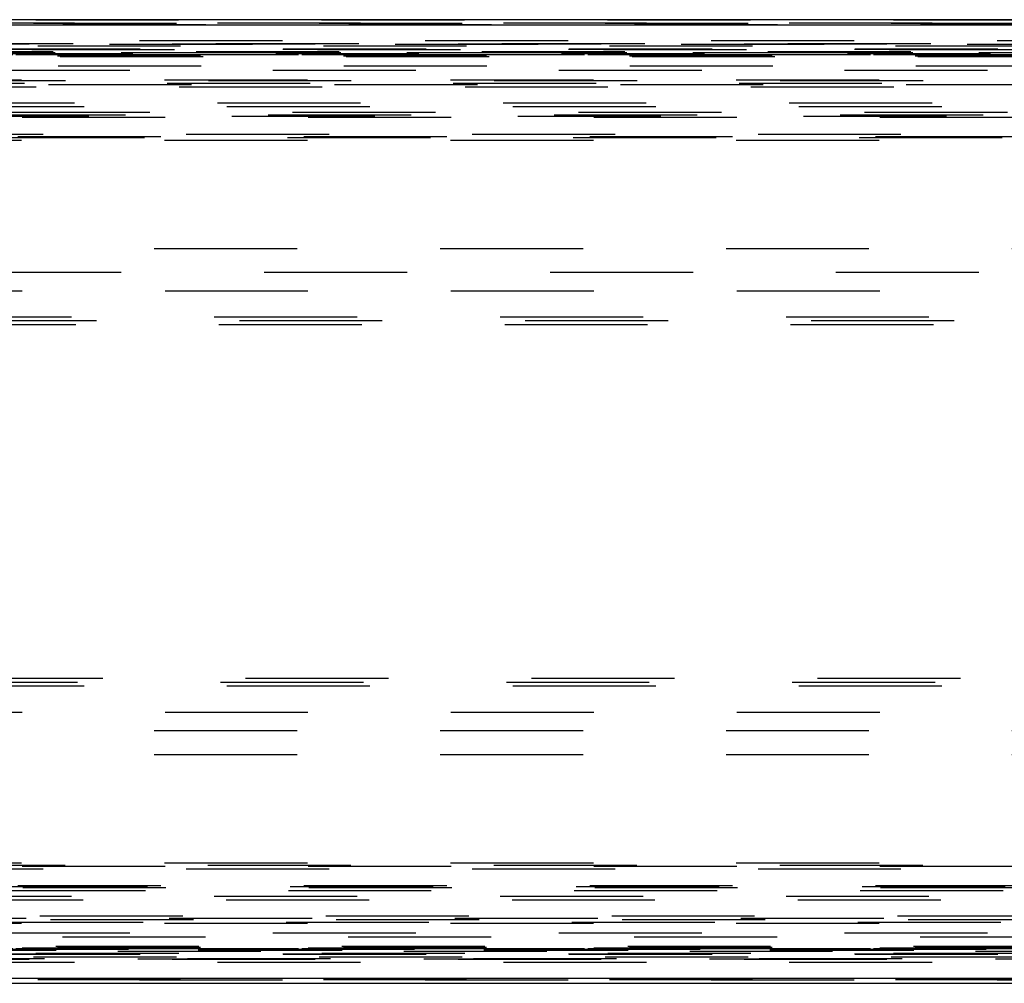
# Model space of a CAD drawing. Header units: inches. Extents: x 0 to 85, y 0 to 55.
# Tile 40 of 115: x 35.5 to 38.7, y 43.5 to 46.7. Entities that reach past the tile are written whole.
import ezdxf

# ---------------------------------------------------------------- set-up
doc = ezdxf.new("R2010")
doc.units = ezdxf.units.IN
doc.header["$LTSCALE"] = 4.675
doc.header["$MEASUREMENT"] = 0
doc.linetypes.add('HIDDEN', pattern=[0.2, 0.1, -0.1])
for name, color, linetype in [('_25203', 7, 'CONTINUOUS'), ('_76191', 7, 'CONTINUOUS'), ('_99949', 7, 'CONTINUOUS')]:
    doc.layers.add(name, color=color, linetype=linetype)

msp = doc.modelspace()

# ---------------------------------------------------------------- linework, layer by layer
at = {"layer": '_25203', "color": 8, "linetype": 'HIDDEN'}
for p, q in [((27.1335, 46.6457), (41.6401, 46.6457)), ((27.1411, 46.6575), (42.6308, 46.6575)), ((42.6572, 46.6409), (28.1506, 46.6409)), ((41.6401, 46.5711), (27.1335, 46.5711)), ((41.4837, 46.5463), (26.9771, 46.5463)), ((27.0138, 46.5616), (41.5399, 46.5616)), ((27.0157, 46.562), (41.5379, 46.562)), ((27.0763, 46.5437), (41.596, 46.5437)), ((41.5895, 46.5423), (27.0829, 46.5423)), ((27.1279, 46.5597), (41.6345, 46.5597)), ((41.7138, 46.5359), (27.2072, 46.5359)), ((27.2126, 46.5394), (42.6032, 46.5394)), ((28.1493, 46.5063), (42.6559, 46.5063)), ((26.9817, 46.4921), (41.5389, 46.4921)), ((26.6274, 46.4606), (41.4047, 46.4606)), ((26.7707, 46.459), (40.5822, 46.459)), ((41.1677, 46.4375), (27.1548, 46.4375)), ((27.1833, 46.4458), (41.1348, 46.4458)), ((41.1289, 46.4488), (27.1892, 46.4488)), ((40.3579, 46.3845), (26.829, 46.3845)), ((26.8317, 46.3743), (40.3476, 46.3743)), ((26.8477, 46.3425), (41.5313, 46.3425)), ((26.9668, 46.346), (41.5917, 46.346)), ((41.5389, 46.3543), (27.0323, 46.3543)), ((41.5895, 46.3376), (27.0829, 46.3376)), ((26.6984, 46.2835), (40.8604, 46.2835)), ((27.0829, 46.2756), (41.5895, 46.2756)), ((26.6274, 46.2638), (41.5819, 46.2638)), ((40.5869, 46.2717), (26.7695, 46.2717)), ((40.4297, 45.6732), (26.8103, 45.6732)), ((40.3476, 45.685), (26.8317, 45.685)), ((26.805, 45.6614), (40.4502, 45.6614)), ((40.4502, 44.5039), (26.805, 44.5039)), ((26.8103, 44.4921), (40.4297, 44.4921)), ((26.8317, 44.4803), (40.3476, 44.4803)), ((26.6274, 43.9016), (41.5819, 43.9016)), ((26.7695, 43.8937), (40.5869, 43.8937)), ((26.6984, 43.8819), (40.8604, 43.8819)), ((41.5895, 43.8898), (27.0829, 43.8898)), ((41.5313, 43.8228), (26.8477, 43.8228)), ((41.5917, 43.8194), (26.9668, 43.8194)), ((27.0323, 43.811), (41.5389, 43.811)), ((27.0829, 43.8277), (41.5895, 43.8277)), ((26.829, 43.7809), (40.3579, 43.7809)), ((40.3476, 43.7911), (26.8317, 43.7911)), ((26.6274, 43.7047), (41.4047, 43.7047)), ((40.5822, 43.7063), (26.7707, 43.7063)), ((27.1548, 43.7279), (41.1677, 43.7279)), ((41.1348, 43.7195), (27.1833, 43.7195)), ((27.1892, 43.7165), (41.1289, 43.7165)), ((26.9817, 43.6732), (41.5389, 43.6732)), ((42.6559, 43.6591), (28.1493, 43.6591)), ((26.9771, 43.619), (41.4837, 43.619)), ((27.0138, 43.6037), (41.5399, 43.6037)), ((27.0157, 43.6033), (41.5379, 43.6033)), ((27.0763, 43.6217), (41.596, 43.6217)), ((41.5895, 43.623), (27.0829, 43.623)), ((41.6345, 43.6057), (27.1279, 43.6057)), ((27.2072, 43.6294), (41.7138, 43.6294)), ((27.2126, 43.626), (42.6032, 43.626)), ((27.1335, 43.5943), (41.6401, 43.5943)), ((41.6401, 43.5197), (27.1335, 43.5197)), ((27.1411, 43.5079), (42.6308, 43.5079)), ((28.1506, 43.5244), (42.6572, 43.5244))]:
    msp.add_line(p, q, dxfattribs=at)
at = {"layer": '_76191', "color": 7, "linetype": 'Continuous'}
for p, q in [((27.6127, 46.6409), (39.1912, 46.6409)), ((39.201, 46.6575), (27.6231, 46.6575)), ((27.6127, 43.5244), (39.1911, 43.5244)), ((27.6231, 43.5079), (39.2009, 43.5079))]:
    msp.add_line(p, q, dxfattribs=at)
at = {"layer": '_76191', "color": 8, "linetype": 'HIDDEN'}
for p, q in [((40.3583, 46.6457), (28.4153, 46.6457)), ((27.5876, 46.5787), (40.2563, 46.5787)), ((28.3171, 46.5772), (40.2601, 46.5772)), ((40.3531, 46.5781), (28.41, 46.5781)), ((28.4153, 46.5893), (40.3583, 46.5893)), ((27.5333, 46.5433), (39.4764, 46.5433)), ((40.2881, 46.552), (28.345, 46.552)), ((40.2944, 46.5494), (28.3513, 46.5494)), ((28.3553, 46.5504), (40.2983, 46.5504)), ((27.5333, 43.622), (39.4764, 43.622)), ((28.345, 43.6133), (40.2881, 43.6133)), ((40.2944, 43.6159), (28.3513, 43.6159)), ((40.2983, 43.615), (28.3553, 43.615)), ((27.5876, 43.5866), (40.2563, 43.5866)), ((40.2601, 43.5882), (28.3171, 43.5882)), ((28.41, 43.5873), (40.3531, 43.5873)), ((40.3583, 43.5761), (28.4153, 43.5761)), ((28.4153, 43.5197), (40.3583, 43.5197))]:
    msp.add_line(p, q, dxfattribs=at)
at = {"layer": '_99949', "color": 8, "linetype": 'HIDDEN'}
for p, q in [((26.5938, 45.9094), (41.4459, 45.9094)), ((41.4459, 45.8307), (26.5938, 45.8307)), ((27.564, 45.7717), (41.0957, 45.7717)), ((27.564, 44.3937), (41.0957, 44.3937)), ((26.5938, 44.3346), (41.4459, 44.3346)), ((26.5938, 44.2559), (41.4459, 44.2559))]:
    msp.add_line(p, q, dxfattribs=at)

doc.saveas('drawing.dxf')
